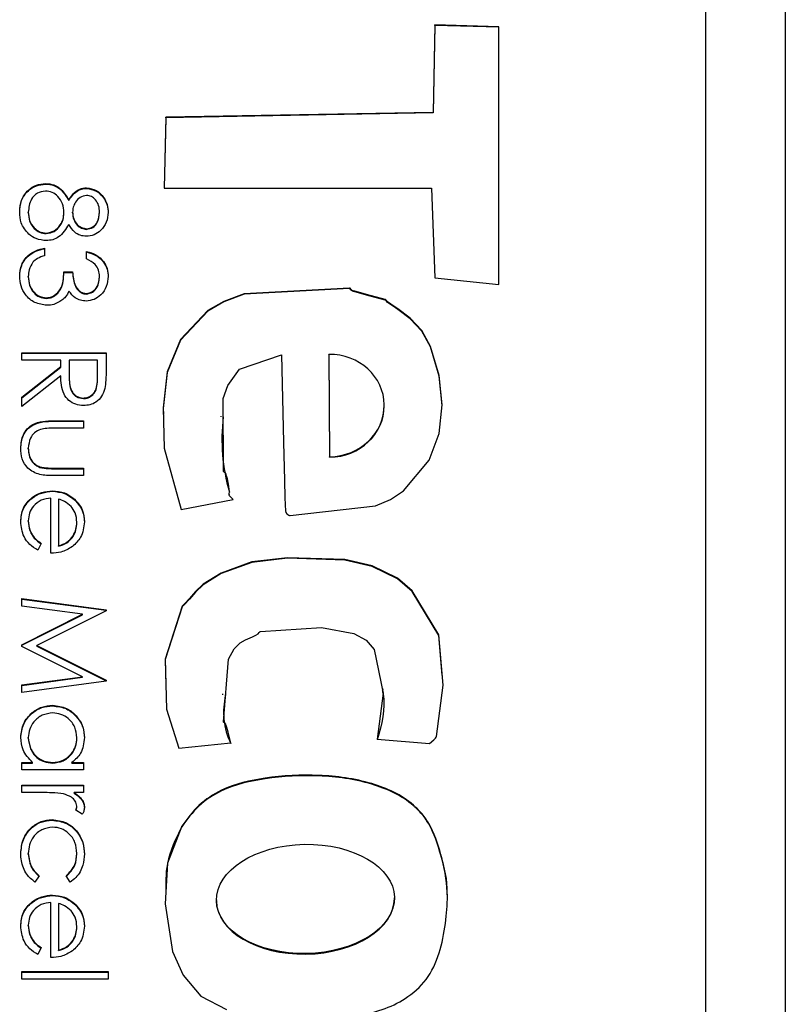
# Model space of a CAD drawing. Header units: millimetres. Extents: x 73 to 1962, y 27 to 1705.
# Tile 20 of 24: x 1837 to 1842, y 851 to 857. Entities that reach past the tile are written whole.
import ezdxf

# ---------------------------------------------------------------- set-up
doc = ezdxf.new("R2010")
doc.units = ezdxf.units.MM

msp = doc.modelspace()

# ---------------------------------------------------------------- linework, layer by layer
at = {"color": 7, "linetype": 'Continuous', "lineweight": 25}
for p, q in [((1841.851, 862.1701), (1841.851, 821.1701)), ((1841.351, 823.6846), (1841.351, 859.6609)), ((1839.6477, 856.9256), (1839.6377, 856.3755)), ((1840.0494, 856.9143), (1839.6477, 856.9256)), ((1839.6477, 856.922), (1839.6477, 856.9256)), ((1839.6477, 856.922), (1839.6377, 856.3719)), ((1840.0494, 856.9106), (1839.6477, 856.922)), ((1840.0489, 855.2941), (1840.0494, 856.9143)), ((1839.6377, 856.3755), (1837.9572, 856.3458)), ((1839.6377, 856.3719), (1837.9572, 856.3422)), ((1839.6377, 856.3719), (1839.6377, 856.3755)), ((1837.9572, 856.3458), (1837.9463, 855.8998)), ((1837.9572, 856.3422), (1837.9464, 855.8998)), ((1837.9572, 856.3422), (1837.9572, 856.3458)), ((1837.2008, 855.9248), (1837.2008, 855.9284)), ((1837.4579, 855.8977), (1837.4579, 855.9013)), ((1837.9463, 855.8998), (1839.627, 855.8998)), ((1839.627, 855.8998), (1839.6469, 855.3351)), ((1837.3458, 855.8204), (1837.3458, 855.8241)), ((1837.0917, 855.7453), (1837.0917, 855.749)), ((1837.5395, 855.7453), (1837.5395, 855.749)), ((1837.3156, 855.7423), (1837.3156, 855.7459)), ((1837.3699, 855.7434), (1837.3699, 855.7471)), ((1837.4583, 855.64), (1837.4583, 855.6437)), ((1837.2042, 855.6129), (1837.2042, 855.6166)), ((1837.1935, 855.5216), (1837.1935, 855.4742)), ((1837.4581, 855.4538), (1837.4581, 855.5013)), ((1837.0917, 855.3408), (1837.0917, 855.3444)), ((1837.3156, 855.3725), (1837.3699, 855.3725)), ((1837.3156, 855.3688), (1837.3156, 855.3725)), ((1837.3156, 855.3688), (1837.3699, 855.3688)), ((1837.3699, 855.3688), (1837.3699, 855.3725)), ((1837.5395, 855.3396), (1837.5395, 855.3432)), ((1839.6469, 855.3351), (1840.0489, 855.2941)), ((1837.2036, 855.2061), (1837.2036, 855.2098)), ((1837.4565, 855.2333), (1837.4565, 855.2369)), ((1837.051, 854.8165), (1837.051, 854.864)), ((1837.051, 854.864), (1837.5802, 854.864)), ((1837.051, 854.8604), (1837.5802, 854.8604)), ((1837.5802, 854.864), (1837.5802, 854.7582)), ((1838.9805, 854.8503), (1838.9805, 854.8539)), ((1838.9805, 854.8539), (1838.9862, 854.2103)), ((1838.9805, 854.8503), (1838.9862, 854.2066)), ((1837.2952, 854.8165), (1837.051, 854.8165)), ((1837.051, 854.5837), (1837.2952, 854.778)), ((1837.051, 854.5801), (1837.2952, 854.7744)), ((1837.2952, 854.778), (1837.2952, 854.8165)), ((1837.2952, 854.7744), (1837.2952, 854.778)), ((1837.3495, 854.8165), (1837.3488, 854.7197)), ((1837.5259, 854.8165), (1837.3495, 854.8165)), ((1837.5259, 854.7174), (1837.5259, 854.8165)), ((1837.2952, 854.7193), (1837.051, 854.525)), ((1837.3488, 854.7179), (1837.3488, 854.7143)), ((1837.5259, 854.7138), (1837.5259, 854.7174)), ((1837.051, 854.525), (1837.051, 854.5837)), ((1837.4388, 854.5756), (1837.4388, 854.5793)), ((1839.3292, 854.5294), (1839.3292, 854.5339)), ((1838.3011, 854.4647), (1838.3011, 854.4602)), ((1837.2529, 854.4369), (1837.4377, 854.4369)), ((1837.2529, 854.4332), (1837.2529, 854.4369)), ((1837.2529, 854.4332), (1837.4377, 854.4332)), ((1837.4377, 854.3894), (1837.2583, 854.3894)), ((1837.4377, 854.4369), (1837.4377, 854.3894)), ((1837.0917, 854.2596), (1837.0917, 854.2633)), ((1838.9862, 854.2066), (1838.9862, 854.2103)), ((1837.1641, 854.1428), (1837.1641, 854.1464)), ((1837.2583, 854.1386), (1837.4377, 854.1386)), ((1837.2583, 854.1349), (1837.2583, 854.1386)), ((1837.4377, 854.1386), (1837.4377, 854.0911)), ((1837.4377, 854.0911), (1837.2494, 854.0911)), ((1837.2583, 854.1349), (1837.4377, 854.1349)), ((1837.2433, 853.9926), (1837.2433, 853.9962)), ((1837.3724, 853.9481), (1837.3724, 853.9517)), ((1838.3548, 853.9732), (1838.3548, 853.9687)), ((1837.2342, 853.603), (1837.2342, 853.9487)), ((1837.2817, 853.9438), (1837.2817, 853.6504)), ((1838.0534, 853.8792), (1838.3801, 853.9416)), ((1837.0917, 853.8041), (1837.0917, 853.8077)), ((1837.397, 853.7946), (1837.397, 853.7982)), ((1837.1731, 853.6655), (1837.151, 853.6233)), ((1837.2817, 853.6468), (1837.2817, 853.6504)), ((1837.051, 853.3182), (1837.5802, 853.2484)), ((1837.051, 853.2705), (1837.051, 853.3182)), ((1837.051, 853.3146), (1837.5802, 853.2448)), ((1837.4326, 853.2199), (1837.051, 853.2705)), ((1837.051, 853.0283), (1837.4326, 853.2199)), ((1837.051, 853.0247), (1837.4326, 853.2163)), ((1837.5802, 853.2416), (1837.146, 853.0233)), ((1837.4326, 853.2163), (1837.4326, 853.2199)), ((1837.5802, 853.2484), (1837.5802, 853.2416)), ((1837.051, 853.0176), (1837.051, 853.0283)), ((1837.146, 853.0233), (1837.5802, 852.8055)), ((1837.146, 853.0197), (1837.146, 853.0233)), ((1837.4318, 852.8267), (1837.051, 853.0176)), ((1837.146, 853.0197), (1837.5802, 852.8019)), ((1837.051, 852.7761), (1837.4318, 852.8267)), ((1837.051, 852.7724), (1837.4318, 852.8231)), ((1837.5802, 852.7986), (1837.051, 852.7284)), ((1837.051, 852.7284), (1837.051, 852.7761)), ((1837.4318, 852.8231), (1837.4318, 852.8267)), ((1837.5802, 852.8055), (1837.5802, 852.7986)), ((1838.312, 852.7184), (1838.312, 852.7139)), ((1839.3225, 852.7463), (1839.3225, 852.7508)), ((1837.2454, 852.6434), (1837.2454, 852.647)), ((1837.0917, 852.4402), (1837.0917, 852.4439)), ((1837.397, 852.4398), (1837.397, 852.4434)), ((1838.037, 852.3778), (1838.3639, 852.4104)), ((1839.2859, 852.4335), (1839.6133, 852.4066)), ((1837.051, 852.2877), (1837.1179, 852.2877)), ((1837.051, 852.2403), (1837.051, 852.2877)), ((1837.051, 852.2841), (1837.1179, 852.2841)), ((1837.1179, 852.2841), (1837.1179, 852.2877)), ((1837.2435, 852.2841), (1837.2435, 852.2877)), ((1837.3662, 852.2877), (1837.4377, 852.2877)), ((1837.3662, 852.2841), (1837.3662, 852.2877)), ((1837.3662, 852.2841), (1837.4377, 852.2841)), ((1837.4377, 852.2877), (1837.4377, 852.2403)), ((1837.4377, 852.2403), (1837.051, 852.2403)), ((1837.051, 852.0979), (1837.051, 852.1453)), ((1837.051, 852.1453), (1837.4377, 852.1453)), ((1837.051, 852.1417), (1837.4377, 852.1417)), ((1837.181, 852.0979), (1837.051, 852.0979)), ((1837.4377, 852.0979), (1837.3808, 852.0979)), ((1837.3808, 852.0942), (1837.3808, 852.0979)), ((1837.4377, 852.1453), (1837.4377, 852.0979)), ((1837.4312, 851.9623), (1837.3901, 851.9883)), ((1837.397, 852.009), (1837.397, 852.0126)), ((1837.2412, 851.9248), (1837.2412, 851.9284)), ((1838.0562, 851.8838), (1838.0562, 851.8875)), ((1837.0917, 851.7116), (1837.0917, 851.7152)), ((1837.397, 851.7119), (1837.397, 851.7156)), ((1837.1596, 851.5749), (1837.1335, 851.5352)), ((1837.3539, 851.5352), (1837.3292, 851.5749)), ((1837.2433, 851.4502), (1837.2433, 851.4538)), ((1838.2742, 851.4231), (1838.2742, 851.4186)), ((1839.3932, 851.4321), (1839.3932, 851.4366)), ((1837.2342, 851.0606), (1837.2342, 851.4063)), ((1837.2817, 851.4014), (1837.2817, 851.108)), ((1837.3724, 851.4057), (1837.3724, 851.4093)), ((1837.0917, 851.2617), (1837.0917, 851.2654)), ((1837.397, 851.2522), (1837.397, 851.2558)), ((1837.1731, 851.1231), (1837.151, 851.0809)), ((1837.2817, 851.1044), (1837.2817, 851.108)), ((1837.051, 850.925), (1837.051, 850.9724)), ((1837.051, 850.9724), (1837.5937, 850.9724)), ((1837.051, 850.9688), (1837.5937, 850.9688)), ((1837.5937, 850.925), (1837.051, 850.925)), ((1837.5937, 850.9724), (1837.5937, 850.925))]:
    msp.add_line(p, q, dxfattribs=at)
at = {"color": 7, "linetype": 'Continuous', "lineweight": 25, "flags": 128}
for points in [[(1838.6844, 854.851), (1838.6956, 854.3017), (1838.7016, 854.06), (1838.7049, 853.9537), (1838.7066, 853.9069), (1838.708, 853.8702), (1838.7109, 853.8596), (1838.7179, 853.8501), (1838.7287, 853.8427), (1838.7339, 853.8411), (1838.7362, 853.8408), (1838.7372, 853.8407), (1838.7376, 853.8407), (1838.7378, 853.8407), (1838.7379, 853.8407), (1838.7379, 853.8407), (1838.738, 853.8407), (1838.738, 853.8407), (1838.738, 853.8407), (1839.2753, 853.9007), (1839.3687, 853.9418), (1839.4505, 853.9956), (1839.6113, 854.188), (1839.6746, 854.356), (1839.694, 854.5362), (1839.6745, 854.7213), (1839.621, 854.9038), (1839.5656, 855.0038), (1839.4915, 855.0812), (1839.4154, 855.1394), (1839.3796, 855.1642), (1839.3635, 855.1752), (1839.3508, 855.1839), (1839.3428, 855.193), (1839.3392, 855.1967), (1839.3374, 855.1979), (1839.3365, 855.1983), (1839.3361, 855.1985), (1839.3359, 855.1986), (1839.3358, 855.1986), (1839.3358, 855.1986), (1839.3358, 855.1986), (1839.3358, 855.1986), (1839.3358, 855.1986), (1839.2188, 855.2306), (1839.1672, 855.2442), (1839.1446, 855.2507), (1839.1348, 855.2538), (1839.127, 855.2562), (1839.1229, 855.2594), (1839.1196, 855.2642), (1839.1159, 855.2692), (1839.1139, 855.2705), (1839.1129, 855.2708), (1839.1124, 855.2709), (1839.1122, 855.2709), (1839.1121, 855.2709), (1839.1121, 855.2709), (1839.112, 855.2709), (1839.112, 855.2709), (1839.112, 855.2709), (1838.4482, 855.2353), (1838.3208, 855.1868), (1838.2208, 855.1293), (1838.0476, 854.9463), (1837.964, 854.7435), (1837.9402, 854.5174), (1837.9459, 854.2647), (1838.0534, 853.8792)], [(1839.6936, 854.5287), (1839.694, 854.5326), (1839.6745, 854.7176), (1839.621, 854.9002), (1839.5656, 855.0002), (1839.4915, 855.0776), (1839.4154, 855.1358), (1839.3796, 855.1605), (1839.3635, 855.1715), (1839.3508, 855.1802), (1839.3428, 855.1893), (1839.3392, 855.1931), (1839.3374, 855.1943), (1839.3365, 855.1947), (1839.3361, 855.1949), (1839.3359, 855.1949), (1839.3358, 855.195), (1839.3358, 855.195), (1839.3358, 855.195), (1839.3358, 855.195), (1839.3358, 855.195), (1839.2188, 855.227), (1839.1672, 855.2406), (1839.1446, 855.2471), (1839.1348, 855.2501), (1839.127, 855.2526), (1839.1229, 855.2557), (1839.1196, 855.2606), (1839.1159, 855.2656), (1839.1139, 855.2669), (1839.1129, 855.2672), (1839.1124, 855.2673), (1839.1122, 855.2673), (1839.1121, 855.2673), (1839.1121, 855.2673), (1839.112, 855.2673), (1839.112, 855.2673), (1839.112, 855.2673), (1838.4482, 855.2317), (1838.3208, 855.1832), (1838.2208, 855.1257), (1838.0476, 854.9427), (1837.964, 854.7398), (1837.9402, 854.5138), (1837.941, 854.4781)], [(1838.3801, 853.9416), (1838.3572, 853.9651), (1838.3551, 853.9697), (1838.3548, 853.9745), (1838.3558, 853.9919), (1838.3504, 854.0375), (1838.343, 854.071), (1838.3383, 854.089), (1838.336, 854.0976), (1838.334, 854.1047), (1838.331, 854.1088), (1838.3261, 854.1119), (1838.3209, 854.1155), (1838.3195, 854.1175), (1838.3192, 854.1185), (1838.3191, 854.119), (1838.319, 854.1192), (1838.319, 854.1193), (1838.319, 854.1194), (1838.319, 854.1194), (1838.319, 854.1194), (1838.319, 854.1194), (1838.317, 854.5758), (1838.3464, 854.6583), (1838.4188, 854.7605), (1838.6844, 854.851)], [(1839.6133, 852.4066), (1839.6422, 852.4296), (1839.6527, 852.4408), (1839.6559, 852.4466), (1839.6569, 852.4494), (1839.6573, 852.4506), (1839.6575, 852.4512), (1839.6575, 852.4514), (1839.6575, 852.4515), (1839.6576, 852.4516), (1839.6576, 852.4516), (1839.6576, 852.4516), (1839.6998, 852.773), (1839.6727, 853.0897), (1839.506, 853.3661), (1839.4124, 853.4456), (1839.2534, 853.5236), (1839.0807, 853.5637), (1838.7215, 853.575), (1838.4967, 853.5493), (1838.3047, 853.4789), (1838.1913, 853.4082), (1838.1438, 853.3623), (1838.1048, 853.3186), (1838.0736, 853.2848), (1838.0647, 853.2769), (1838.0611, 853.2732), (1838.0598, 853.2714), (1838.0592, 853.2705), (1838.059, 853.2702), (1838.0589, 853.27), (1838.0589, 853.2699), (1838.0588, 853.2699), (1838.0588, 853.2699), (1838.0588, 853.2699), (1838.0588, 853.2699), (1837.9516, 852.9381), (1837.9614, 852.6232), (1838.037, 852.3778)], [(1839.6942, 852.8349), (1839.6727, 853.0861), (1839.506, 853.3625), (1839.4124, 853.442), (1839.2534, 853.52), (1839.0807, 853.5601), (1838.7215, 853.5714), (1838.4967, 853.5456), (1838.3047, 853.4753), (1838.1913, 853.4046), (1838.1438, 853.3587), (1838.1048, 853.3149), (1838.0736, 853.2812), (1838.0647, 853.2733), (1838.0611, 853.2695), (1838.0598, 853.2677), (1838.0592, 853.2669), (1838.059, 853.2665), (1838.0589, 853.2664), (1838.0589, 853.2663), (1838.0588, 853.2662), (1838.0588, 853.2662), (1838.0588, 853.2662), (1838.0588, 853.2662), (1837.9516, 852.9345), (1837.9567, 852.7719)], [(1838.3639, 852.4104), (1838.3479, 852.4773), (1838.3402, 852.5065), (1838.3364, 852.5192), (1838.3331, 852.5291), (1838.3299, 852.5332), (1838.3249, 852.5363), (1838.3199, 852.5399), (1838.3185, 852.5419), (1838.3182, 852.5429), (1838.3181, 852.5434), (1838.3181, 852.5436), (1838.3181, 852.5437), (1838.3181, 852.5438), (1838.3181, 852.5438), (1838.3181, 852.5438), (1838.3181, 852.5438), (1838.3506, 852.9379), (1838.3868, 853.0015), (1838.4244, 853.0398), (1838.4566, 853.0581), (1838.5016, 853.0785), (1838.5213, 853.0877), (1838.5363, 853.0957), (1838.5434, 853.104), (1838.5472, 853.1087), (1838.5492, 853.1101), (1838.5502, 853.1105), (1838.5507, 853.1106), (1838.5509, 853.1107), (1838.551, 853.1107), (1838.551, 853.1107), (1838.5511, 853.1107), (1838.5511, 853.1107), (1838.5511, 853.1107), (1838.9358, 853.136), (1839.1382, 853.0978), (1839.2152, 853.0569), (1839.266, 852.9981), (1839.322, 852.7231), (1839.2859, 852.4335)], [(1838.0562, 851.8875), (1837.9661, 851.6552), (1837.953, 851.398), (1837.9991, 851.0978), (1838.0662, 850.951), (1838.176, 850.8189), (1838.3379, 850.7339)]]:
    msp.add_lwpolyline(points, dxfattribs=at)
at = {"color": 7, "linetype": 'Continuous', "lineweight": 25}
for centre, radius, start, end in [((1839.4964, 854.3176), 1.1875, 173.07831, 196.15402), ((1838.7804, 852.6043), 0.4609, 166.41282, 205.37621)]:
    msp.add_arc(centre, radius, start, end, dxfattribs=at)
for centre, major_axis, ratio, start_param, end_param in [((1838.9834, 854.5321), (0.3457, 0.0106), 0.930522, 4.69216, 7.833752), ((1838.9834, 854.5284), (0.3457, 0.0106), 0.930522, 4.69216, 6.255026), ((1838.8337, 851.4258), (0.5594, 0.0108), 0.613973, 3.141618, 6.271905)]:
    msp.add_ellipse(centre, major_axis=major_axis, ratio=ratio, start_param=start_param, end_param=end_param, dxfattribs=at)
msp.add_ellipse((1838.8337, 851.4294), major_axis=(0.5594, 0.0108), ratio=0.613973, dxfattribs=at)
for points, knots in [([(1837.0374, 855.7495), (1837.039, 855.7751), (1837.0422, 855.8261), (1837.0851, 855.8857), (1837.141, 855.9216), (1837.1809, 855.9261), (1837.2008, 855.9284)], [0, 0, 0, 0, 0.280545, 0.559269, 0.779816, 1, 1, 1, 1]), ([(1837.0374, 855.7459), (1837.039, 855.7715), (1837.0422, 855.8225), (1837.0851, 855.8821), (1837.141, 855.918), (1837.1809, 855.9225), (1837.2008, 855.9248)], [0, 0, 0, 0, 0.280545, 0.559269, 0.779816, 1, 1, 1, 1]), ([(1837.1992, 855.881), (1837.1815, 855.878), (1837.1462, 855.872), (1837.0996, 855.8231), (1837.0947, 855.7771), (1837.0917, 855.749)], [0, 0, 0, 0, 0.279833, 0.560198, 1, 1, 1, 1]), ([(1837.3156, 855.7459), (1837.314, 855.7645), (1837.3108, 855.8016), (1837.2812, 855.8454), (1837.2429, 855.8756), (1837.2138, 855.8792), (1837.1992, 855.881)], [0, 0, 0, 0, 0.280283, 0.560138, 0.780298, 1, 1, 1, 1]), ([(1837.2008, 855.9284), (1837.2185, 855.9267), (1837.2538, 855.9232), (1837.3087, 855.8877), (1837.3317, 855.8482), (1837.3458, 855.8241)], [0, 0, 0, 0, 0.279987, 0.559901, 1, 1, 1, 1]), ([(1837.2008, 855.9248), (1837.2185, 855.923), (1837.2538, 855.9196), (1837.3087, 855.8841), (1837.3317, 855.8446), (1837.3458, 855.8204)], [0, 0, 0, 0, 0.279987, 0.559901, 1, 1, 1, 1]), ([(1837.3458, 855.8241), (1837.3609, 855.8468), (1837.3819, 855.8785), (1837.4264, 855.8986), (1837.4474, 855.9004), (1837.4579, 855.9013)], [0, 0, 0, 0, 0.557752, 0.778932, 1, 1, 1, 1]), ([(1837.3458, 855.8204), (1837.3609, 855.8431), (1837.3819, 855.8748), (1837.4264, 855.895), (1837.4474, 855.8968), (1837.4579, 855.8977)], [0, 0, 0, 0, 0.557752, 0.778932, 1, 1, 1, 1]), ([(1837.4579, 855.9013), (1837.4791, 855.8976), (1837.5216, 855.89), (1837.5655, 855.8464), (1837.5897, 855.7966), (1837.5924, 855.7631), (1837.5937, 855.7463)], [0, 0, 0, 0, 0.2788058, 0.5584573, 0.7791595, 1, 1, 1, 1]), ([(1837.4579, 855.8977), (1837.4791, 855.8939), (1837.5216, 855.8864), (1837.5655, 855.8428), (1837.5897, 855.793), (1837.5924, 855.7595), (1837.5937, 855.7427)], [0, 0, 0, 0, 0.278806, 0.558457, 0.77916, 1, 1, 1, 1]), ([(1837.4572, 855.8538), (1837.4432, 855.8509), (1837.415, 855.8449), (1837.3884, 855.8135), (1837.3723, 855.7806), (1837.3707, 855.7582), (1837.3699, 855.7471)], [0, 0, 0, 0, 0.277721, 0.558224, 0.779072, 1, 1, 1, 1]), ([(1837.5395, 855.749), (1837.5385, 855.7629), (1837.5367, 855.7906), (1837.5171, 855.8247), (1837.4899, 855.8494), (1837.4681, 855.8524), (1837.4572, 855.8538)], [0, 0, 0, 0, 0.280651, 0.560566, 0.78062, 1, 1, 1, 1]), ([(1837.0955, 855.6091), (1837.0761, 855.6319), (1837.0414, 855.6728), (1837.0386, 855.726), (1837.0374, 855.7495)], [0, 0, 0, 0, 0.557758, 1, 1, 1, 1]), ([(1837.0917, 855.749), (1837.093, 855.7307), (1837.0955, 855.6944), (1837.1232, 855.6505), (1837.1614, 855.6217), (1837.1899, 855.6183), (1837.2042, 855.6166)], [0, 0, 0, 0, 0.280602, 0.559962, 0.78018, 1, 1, 1, 1]), ([(1837.4583, 855.6437), (1837.4719, 855.6465), (1837.4991, 855.6522), (1837.5343, 855.6911), (1837.5375, 855.727), (1837.5395, 855.749)], [0, 0, 0, 0, 0.278971, 0.559919, 1, 1, 1, 1]), ([(1837.0917, 855.7453), (1837.093, 855.7271), (1837.0955, 855.6908), (1837.1232, 855.6469), (1837.1614, 855.6181), (1837.1899, 855.6146), (1837.2042, 855.6129)], [0, 0, 0, 0, 0.2806017, 0.5599618, 0.7801797, 1, 1, 1, 1]), ([(1837.2042, 855.6166), (1837.2217, 855.6197), (1837.257, 855.6259), (1837.2919, 855.6634), (1837.3126, 855.7042), (1837.3146, 855.732), (1837.3156, 855.7459)], [0, 0, 0, 0, 0.278303, 0.558509, 0.779146, 1, 1, 1, 1]), ([(1837.2042, 855.6129), (1837.2217, 855.616), (1837.257, 855.6223), (1837.2919, 855.6598), (1837.3126, 855.7005), (1837.3146, 855.7284), (1837.3156, 855.7423)], [0, 0, 0, 0, 0.278303, 0.558509, 0.779146, 1, 1, 1, 1]), ([(1837.3699, 855.7471), (1837.3714, 855.733), (1837.3743, 855.705), (1837.3958, 855.671), (1837.4254, 855.6488), (1837.4473, 855.6454), (1837.4583, 855.6437)], [0, 0, 0, 0, 0.280237, 0.560145, 0.780435, 1, 1, 1, 1]), ([(1837.3699, 855.7434), (1837.3714, 855.7294), (1837.3743, 855.7014), (1837.3958, 855.6674), (1837.4254, 855.6452), (1837.4473, 855.6418), (1837.4583, 855.64)], [0, 0, 0, 0, 0.280237, 0.5601454, 0.7804348, 1, 1, 1, 1]), ([(1837.5937, 855.7463), (1837.5914, 855.7252), (1837.5868, 855.6831), (1837.5519, 855.6336), (1837.5061, 855.6023), (1837.473, 855.5982), (1837.4565, 855.5962)], [0, 0, 0, 0, 0.279929, 0.559623, 0.779946, 1, 1, 1, 1]), ([(1837.4583, 855.64), (1837.4719, 855.6429), (1837.4991, 855.6486), (1837.5343, 855.6875), (1837.5375, 855.7234), (1837.5395, 855.7453)], [0, 0, 0, 0, 0.278971, 0.559919, 1, 1, 1, 1]), ([(1837.3458, 855.6713), (1837.3276, 855.6414), (1837.3023, 855.5995), (1837.2456, 855.5722), (1837.2186, 855.5701), (1837.2051, 855.5691)], [0, 0, 0, 0, 0.558271, 0.779089, 1, 1, 1, 1]), ([(1837.4565, 855.5962), (1837.4433, 855.5974), (1837.4169, 855.5998), (1837.3752, 855.6249), (1837.3569, 855.6537), (1837.3458, 855.6713)], [0, 0, 0, 0, 0.280159, 0.560243, 1, 1, 1, 1]), ([(1837.2051, 855.5691), (1837.1826, 855.5712), (1837.1423, 855.575), (1837.1098, 855.5987), (1837.0955, 855.6091)], [0, 0, 0, 0, 0.559346, 1, 1, 1, 1]), ([(1837.0374, 855.3453), (1837.0396, 855.3695), (1837.0438, 855.418), (1837.0844, 855.4752), (1837.1379, 855.5085), (1837.1749, 855.5172), (1837.1935, 855.5216)], [0, 0, 0, 0, 0.279886, 0.558979, 0.779263, 1, 1, 1, 1]), ([(1837.0374, 855.3416), (1837.0396, 855.3659), (1837.0438, 855.4143), (1837.0844, 855.4716), (1837.1379, 855.5048), (1837.1749, 855.5136), (1837.1935, 855.518)], [0, 0, 0, 0, 0.279886, 0.558979, 0.779263, 1, 1, 1, 1]), ([(1837.4581, 855.5013), (1837.4784, 855.4952), (1837.519, 855.483), (1837.564, 855.4426), (1837.5899, 855.3937), (1837.5924, 855.3605), (1837.5937, 855.3439)], [0, 0, 0, 0, 0.280288, 0.55968, 0.779747, 1, 1, 1, 1]), ([(1837.1935, 855.4742), (1837.1781, 855.4693), (1837.1506, 855.4607), (1837.1296, 855.4413), (1837.1203, 855.4328)], [0, 0, 0, 0, 0.560694, 1, 1, 1, 1]), ([(1837.4581, 855.4977), (1837.4784, 855.4916), (1837.519, 855.4794), (1837.564, 855.439), (1837.5899, 855.3901), (1837.5924, 855.3569), (1837.5937, 855.3402)], [0, 0, 0, 0, 0.2802877, 0.5596797, 0.7797465, 1, 1, 1, 1]), ([(1837.5395, 855.3432), (1837.5384, 855.357), (1837.5362, 855.3845), (1837.5097, 855.4282), (1837.4777, 855.4441), (1837.4581, 855.4538)], [0, 0, 0, 0, 0.280636, 0.560364, 1, 1, 1, 1]), ([(1837.1203, 855.4328), (1837.1108, 855.4176), (1837.0938, 855.3904), (1837.0923, 855.3585), (1837.0917, 855.3444)], [0, 0, 0, 0, 0.558748, 1, 1, 1, 1]), ([(1837.2082, 855.1623), (1837.1822, 855.1661), (1837.1303, 855.1737), (1837.0732, 855.2233), (1837.0422, 855.2838), (1837.039, 855.3248), (1837.0374, 855.3453)], [0, 0, 0, 0, 0.279304, 0.558838, 0.779277, 1, 1, 1, 1]), ([(1837.0917, 855.3444), (1837.0929, 855.3261), (1837.0954, 855.2895), (1837.1228, 855.2452), (1837.1605, 855.2151), (1837.1893, 855.2115), (1837.2036, 855.2098)], [0, 0, 0, 0, 0.280599, 0.560151, 0.780303, 1, 1, 1, 1]), ([(1837.0917, 855.3408), (1837.0929, 855.3224), (1837.0954, 855.2858), (1837.1228, 855.2415), (1837.1605, 855.2115), (1837.1893, 855.2079), (1837.2036, 855.2061)], [0, 0, 0, 0, 0.280599, 0.560151, 0.780303, 1, 1, 1, 1]), ([(1837.2036, 855.2098), (1837.2129, 855.2105), (1837.2313, 855.2121), (1837.2647, 855.2286), (1837.3103, 855.2777), (1837.3135, 855.3346), (1837.3156, 855.3725)], [0, 0, 0, 0, 0.125587, 0.2511907, 0.500605, 1, 1, 1, 1]), ([(1837.2036, 855.2061), (1837.2129, 855.2069), (1837.2313, 855.2084), (1837.2647, 855.2249), (1837.3103, 855.2741), (1837.3135, 855.3309), (1837.3156, 855.3688)], [0, 0, 0, 0, 0.125587, 0.251191, 0.500605, 1, 1, 1, 1]), ([(1837.3699, 855.3725), (1837.3726, 855.3426), (1837.3768, 855.2978), (1837.4078, 855.254), (1837.4342, 855.239), (1837.449, 855.2376), (1837.4565, 855.2369)], [0, 0, 0, 0, 0.499418, 0.749016, 0.874544, 1, 1, 1, 1]), ([(1837.3699, 855.3688), (1837.3726, 855.339), (1837.3768, 855.2942), (1837.4078, 855.2504), (1837.4342, 855.2354), (1837.449, 855.234), (1837.4565, 855.2333)], [0, 0, 0, 0, 0.499418, 0.749016, 0.874544, 1, 1, 1, 1]), ([(1837.5937, 855.3439), (1837.5914, 855.3225), (1837.5868, 855.2797), (1837.5528, 855.2285), (1837.5067, 855.1959), (1837.4731, 855.1916), (1837.4563, 855.1894)], [0, 0, 0, 0, 0.280085, 0.559868, 0.780099, 1, 1, 1, 1]), ([(1837.4565, 855.2369), (1837.4703, 855.2396), (1837.4981, 855.2449), (1837.5324, 855.2854), (1837.5368, 855.3213), (1837.5395, 855.3432)], [0, 0, 0, 0, 0.278859, 0.560074, 1, 1, 1, 1]), ([(1837.4565, 855.2333), (1837.4703, 855.2359), (1837.4981, 855.2413), (1837.5324, 855.2818), (1837.5368, 855.3177), (1837.5395, 855.3396)], [0, 0, 0, 0, 0.278859, 0.5600742, 1, 1, 1, 1]), ([(1837.3022, 855.1939), (1837.286, 855.1837), (1837.2571, 855.1656), (1837.2232, 855.1633), (1837.2082, 855.1623)], [0, 0, 0, 0, 0.559419, 1, 1, 1, 1]), ([(1837.3474, 855.2512), (1837.341, 855.2389), (1837.3295, 855.2169), (1837.3106, 855.2009), (1837.3022, 855.1939)], [0, 0, 0, 0, 0.559795, 1, 1, 1, 1]), ([(1837.4563, 855.1894), (1837.444, 855.1903), (1837.4196, 855.192), (1837.379, 855.2111), (1837.3594, 855.236), (1837.3474, 855.2512)], [0, 0, 0, 0, 0.2805082, 0.5607923, 1, 1, 1, 1]), ([(1837.5802, 854.7582), (1837.5802, 854.7357), (1837.5804, 854.6956), (1837.5752, 854.6558), (1837.573, 854.6384)], [0, 0, 0, 0, 0.56024, 1, 1, 1, 1]), ([(1837.4387, 854.5318), (1837.4219, 854.5332), (1837.3885, 854.536), (1837.344, 854.5621), (1837.2996, 854.6217), (1837.297, 854.6791), (1837.2952, 854.7193)], [0, 0, 0, 0, 0.18712, 0.373979, 0.560911, 1, 1, 1, 1]), ([(1837.3488, 854.7197), (1837.3489, 854.6872), (1837.349, 854.6466), (1837.3748, 854.6065), (1837.3991, 854.5855), (1837.423, 854.5817), (1837.4388, 854.5793)], [0, 0, 0, 0, 0.4998271, 0.6254978, 0.7512079, 1, 1, 1, 1]), ([(1837.3488, 854.7161), (1837.3489, 854.6836), (1837.349, 854.643), (1837.3748, 854.6029), (1837.3991, 854.5819), (1837.423, 854.5781), (1837.4388, 854.5756)], [0, 0, 0, 0, 0.499827, 0.625498, 0.751208, 1, 1, 1, 1]), ([(1837.4388, 854.5793), (1837.4465, 854.5798), (1837.462, 854.581), (1837.4831, 854.5915), (1837.5011, 854.6064), (1837.5269, 854.6456), (1837.5264, 854.6855), (1837.5259, 854.7174)], [0, 0, 0, 0, 0.125307, 0.250617, 0.375954, 0.501281, 1, 1, 1, 1]), ([(1837.4388, 854.5756), (1837.4465, 854.5762), (1837.462, 854.5773), (1837.4831, 854.5879), (1837.5011, 854.6027), (1837.5269, 854.6419), (1837.5264, 854.6819), (1837.5259, 854.7138)], [0, 0, 0, 0, 0.125307, 0.250617, 0.375954, 0.501281, 1, 1, 1, 1]), ([(1837.573, 854.6384), (1837.5675, 854.6218), (1837.5564, 854.5886), (1837.5208, 854.5537), (1837.4797, 854.5344), (1837.4524, 854.5327), (1837.4387, 854.5318)], [0, 0, 0, 0, 0.2797971, 0.5594998, 0.7796265, 1, 1, 1, 1]), ([(1837.0442, 854.2637), (1837.0465, 854.2931), (1837.0512, 854.3517), (1837.1286, 854.4339), (1837.2057, 854.4357), (1837.2529, 854.4369)], [0, 0, 0, 0, 0.2809699, 0.5597849, 1, 1, 1, 1]), ([(1837.0442, 854.26), (1837.0465, 854.2895), (1837.0512, 854.3481), (1837.1286, 854.4303), (1837.2057, 854.4321), (1837.2529, 854.4332)], [0, 0, 0, 0, 0.28097, 0.559785, 1, 1, 1, 1]), ([(1837.2583, 854.3894), (1837.2413, 854.3895), (1837.2109, 854.3896), (1837.1811, 854.3842), (1837.1679, 854.3819)], [0, 0, 0, 0, 0.560377, 1, 1, 1, 1]), ([(1837.1679, 854.3819), (1837.155, 854.3761), (1837.129, 854.3644), (1837.0981, 854.3218), (1837.0941, 854.2855), (1837.0917, 854.2633)], [0, 0, 0, 0, 0.280117, 0.560544, 1, 1, 1, 1]), ([(1837.2494, 854.0911), (1837.2206, 854.0915), (1837.1631, 854.0924), (1837.0877, 854.1296), (1837.0485, 854.1957), (1837.0456, 854.241), (1837.0442, 854.2637)], [0, 0, 0, 0, 0.281501, 0.559646, 0.779298, 1, 1, 1, 1]), ([(1837.0917, 854.2633), (1837.0925, 854.2495), (1837.0941, 854.222), (1837.1107, 854.1868), (1837.1346, 854.1601), (1837.1543, 854.151), (1837.1641, 854.1464)], [0, 0, 0, 0, 0.28027, 0.560007, 0.780074, 1, 1, 1, 1]), ([(1837.0917, 854.2596), (1837.0925, 854.2459), (1837.0941, 854.2184), (1837.1107, 854.1832), (1837.1346, 854.1565), (1837.1543, 854.1473), (1837.1641, 854.1428)], [0, 0, 0, 0, 0.28027, 0.560007, 0.780074, 1, 1, 1, 1]), ([(1837.1641, 854.1464), (1837.1816, 854.1435), (1837.2128, 854.1384), (1837.2444, 854.1385), (1837.2583, 854.1386)], [0, 0, 0, 0, 0.559371, 1, 1, 1, 1]), ([(1837.1641, 854.1428), (1837.1816, 854.1399), (1837.2128, 854.1347), (1837.2444, 854.1349), (1837.2583, 854.1349)], [0, 0, 0, 0, 0.559371, 1, 1, 1, 1]), ([(1837.0442, 853.8018), (1837.0469, 853.8312), (1837.0521, 853.8899), (1837.1086, 853.9531), (1837.1747, 853.9899), (1837.2204, 853.9941), (1837.2433, 853.9962)], [0, 0, 0, 0, 0.279885, 0.558859, 0.779462, 1, 1, 1, 1]), ([(1837.0442, 853.7982), (1837.0469, 853.8276), (1837.0521, 853.8863), (1837.1086, 853.9495), (1837.1747, 853.9862), (1837.2204, 853.9905), (1837.2433, 853.9926)], [0, 0, 0, 0, 0.279885, 0.558859, 0.779462, 1, 1, 1, 1]), ([(1837.2433, 853.9962), (1837.2696, 853.9938), (1837.3165, 853.9896), (1837.3553, 853.9633), (1837.3724, 853.9517)], [0, 0, 0, 0, 0.559427, 1, 1, 1, 1]), ([(1837.2433, 853.9926), (1837.2696, 853.9902), (1837.3165, 853.986), (1837.3553, 853.9597), (1837.3724, 853.9481)], [0, 0, 0, 0, 0.559427, 1, 1, 1, 1]), ([(1837.3724, 853.9517), (1837.3958, 853.928), (1837.4376, 853.8855), (1837.4424, 853.8266), (1837.4445, 853.8006)], [0, 0, 0, 0, 0.558577, 1, 1, 1, 1]), ([(1837.2342, 853.9487), (1837.2132, 853.9463), (1837.1714, 853.9415), (1837.124, 853.904), (1837.0958, 853.8571), (1837.0931, 853.8242), (1837.0917, 853.8077)], [0, 0, 0, 0, 0.279963, 0.559359, 0.779526, 1, 1, 1, 1]), ([(1837.3607, 853.8978), (1837.3477, 853.9093), (1837.3243, 853.93), (1837.2947, 853.9395), (1837.2817, 853.9438)], [0, 0, 0, 0, 0.558795, 1, 1, 1, 1]), ([(1837.397, 853.7982), (1837.3952, 853.8187), (1837.392, 853.8554), (1837.3703, 853.8848), (1837.3607, 853.8978)], [0, 0, 0, 0, 0.559458, 1, 1, 1, 1]), ([(1837.3724, 853.9481), (1837.3958, 853.9243), (1837.4376, 853.8819), (1837.4424, 853.823), (1837.4445, 853.797)], [0, 0, 0, 0, 0.558577, 1, 1, 1, 1]), ([(1837.151, 853.6233), (1837.1335, 853.6341), (1837.0985, 853.6557), (1837.0536, 853.7164), (1837.0478, 853.7695), (1837.0442, 853.8018)], [0, 0, 0, 0, 0.280919, 0.561407, 1, 1, 1, 1]), ([(1837.0917, 853.8077), (1837.0936, 853.7883), (1837.0967, 853.7562), (1837.1162, 853.7153), (1837.1419, 853.687), (1837.1627, 853.6726), (1837.1731, 853.6655)], [0, 0, 0, 0, 0.3394652, 0.5596261, 0.7794983, 1, 1, 1, 1]), ([(1837.0917, 853.8041), (1837.0936, 853.7846), (1837.0967, 853.7525), (1837.1162, 853.7116), (1837.1419, 853.6833), (1837.1627, 853.669), (1837.1731, 853.6618)], [0, 0, 0, 0, 0.339465, 0.559626, 0.779498, 1, 1, 1, 1]), ([(1837.2817, 853.6504), (1837.3, 853.6562), (1837.3365, 853.6678), (1837.3733, 853.7084), (1837.3935, 853.7534), (1837.3958, 853.7833), (1837.397, 853.7982)], [0, 0, 0, 0, 0.280138, 0.559194, 0.779598, 1, 1, 1, 1]), ([(1837.2817, 853.6468), (1837.3, 853.6526), (1837.3365, 853.6642), (1837.3733, 853.7048), (1837.3935, 853.7498), (1837.3958, 853.7796), (1837.397, 853.7946)], [0, 0, 0, 0, 0.2801382, 0.5591944, 0.7795977, 1, 1, 1, 1]), ([(1837.4445, 853.8006), (1837.4405, 853.7663), (1837.4334, 853.7048), (1837.3883, 853.6633), (1837.3684, 853.645)], [0, 0, 0, 0, 0.558919, 1, 1, 1, 1]), ([(1837.3684, 853.645), (1837.3451, 853.6313), (1837.3035, 853.6066), (1837.2554, 853.6041), (1837.2342, 853.603)], [0, 0, 0, 0, 0.558897, 1, 1, 1, 1]), ([(1839.3167, 852.7456), (1839.3186, 852.7369), (1839.3412, 852.6329), (1839.3123, 852.5269), (1839.2859, 852.4298)], [0, 0, 0, 0, 0.083556, 1, 1, 1, 1]), ([(1837.0442, 852.4456), (1837.0477, 852.4753), (1837.0547, 852.5347), (1837.1093, 852.6004), (1837.1753, 852.641), (1837.222, 852.645), (1837.2454, 852.647)], [0, 0, 0, 0, 0.279573, 0.559333, 0.779589, 1, 1, 1, 1]), ([(1837.0442, 852.4419), (1837.0477, 852.4716), (1837.0547, 852.531), (1837.1093, 852.5968), (1837.1753, 852.6374), (1837.222, 852.6414), (1837.2454, 852.6434)], [0, 0, 0, 0, 0.279573, 0.559333, 0.779589, 1, 1, 1, 1]), ([(1837.2449, 852.5996), (1837.2223, 852.5964), (1837.1771, 852.59), (1837.1267, 852.5484), (1837.0969, 852.4972), (1837.0934, 852.4616), (1837.0917, 852.4439)], [0, 0, 0, 0, 0.279429, 0.559146, 0.77957, 1, 1, 1, 1]), ([(1837.397, 852.4434), (1837.3944, 852.4661), (1837.3891, 852.5114), (1837.3488, 852.5629), (1837.2982, 852.5938), (1837.2627, 852.5976), (1837.2449, 852.5996)], [0, 0, 0, 0, 0.279767, 0.559291, 0.779719, 1, 1, 1, 1]), ([(1837.2454, 852.647), (1837.275, 852.6434), (1837.3344, 852.636), (1837.3989, 852.58), (1837.4385, 852.5139), (1837.4425, 852.4674), (1837.4445, 852.4441)], [0, 0, 0, 0, 0.279413, 0.559191, 0.779548, 1, 1, 1, 1]), ([(1837.2454, 852.6434), (1837.275, 852.6397), (1837.3344, 852.6324), (1837.3989, 852.5764), (1837.4385, 852.5103), (1837.4425, 852.4637), (1837.4445, 852.4404)], [0, 0, 0, 0, 0.279413, 0.559191, 0.779548, 1, 1, 1, 1]), ([(1837.1179, 852.2877), (1837.0941, 852.3127), (1837.0515, 852.3576), (1837.0465, 852.4186), (1837.0442, 852.4456)], [0, 0, 0, 0, 0.558763, 1, 1, 1, 1]), ([(1837.0917, 852.4439), (1837.0944, 852.4212), (1837.0999, 852.3759), (1837.1387, 852.3231), (1837.1899, 852.2924), (1837.2256, 852.2893), (1837.2435, 852.2877)], [0, 0, 0, 0, 0.2798222, 0.5593866, 0.7796028, 1, 1, 1, 1]), ([(1837.0917, 852.4402), (1837.0944, 852.4176), (1837.0999, 852.3723), (1837.1387, 852.3195), (1837.1899, 852.2887), (1837.2256, 852.2856), (1837.2435, 852.2841)], [0, 0, 0, 0, 0.279822, 0.559387, 0.779603, 1, 1, 1, 1]), ([(1837.2435, 852.2877), (1837.2664, 852.2902), (1837.3123, 852.2953), (1837.3627, 852.338), (1837.3927, 852.3895), (1837.3956, 852.4255), (1837.397, 852.4434)], [0, 0, 0, 0, 0.27966, 0.55921, 0.779487, 1, 1, 1, 1]), ([(1837.2435, 852.2841), (1837.2664, 852.2866), (1837.3123, 852.2917), (1837.3627, 852.3344), (1837.3927, 852.3859), (1837.3956, 852.4218), (1837.397, 852.4398)], [0, 0, 0, 0, 0.27966, 0.55921, 0.779487, 1, 1, 1, 1]), ([(1837.4445, 852.4441), (1837.4405, 852.4092), (1837.4335, 852.3468), (1837.3868, 852.3058), (1837.3662, 852.2877)], [0, 0, 0, 0, 0.5590621, 1, 1, 1, 1]), ([(1838.7663, 850.6452), (1838.904, 850.6553), (1839.1493, 850.6735), (1839.4479, 850.7723), (1839.6182, 850.9361), (1839.6876, 851.112), (1839.7197, 851.2923), (1839.7339, 851.4943), (1839.6922, 851.6995), (1839.6358, 851.8709), (1839.5716, 851.9623), (1839.5392, 851.9949), (1839.5244, 852.0087), (1839.5178, 852.0147), (1839.5149, 852.0172), (1839.5137, 852.0184), (1839.5131, 852.0189), (1839.5129, 852.0191), (1839.5127, 852.0192), (1839.4391, 852.0843), (1839.2397, 852.1734), (1838.9184, 852.2173), (1838.5982, 852.1996), (1838.3365, 852.1408), (1838.1578, 852.0249), (1838.0899, 851.933), (1838.0562, 851.8875)], [0, 0, 0, 0, 0.113209, 0.201601, 0.250415, 0.301493, 0.3534, 0.400591, 0.46626, 0.52384, 0.546775, 0.556954, 0.561411, 0.563364, 0.564221, 0.564597, 0.564763, 0.564836, 0.564868, 0.564893, 0.645341, 0.737242, 0.829297, 0.907013, 0.953889, 1, 1, 1, 1]), ([(1839.7251, 851.4543), (1839.7253, 851.4587), (1839.73, 851.5432), (1839.6894, 851.6959), (1839.636, 851.8673), (1839.5715, 851.9587), (1839.5392, 851.9912), (1839.5244, 852.0051), (1839.5178, 852.011), (1839.5149, 852.0136), (1839.5137, 852.0147), (1839.5131, 852.0152), (1839.5129, 852.0155), (1839.5127, 852.0156), (1839.4391, 852.0806), (1839.2397, 852.1698), (1838.9184, 852.2136), (1838.5982, 852.196), (1838.3365, 852.1372), (1838.1578, 852.0212), (1838.0899, 851.9294), (1838.0562, 851.8838)], [0, 0, 0, 0, 0.005993, 0.114892, 0.210378, 0.248412, 0.265292, 0.272683, 0.275921, 0.277342, 0.277966, 0.278241, 0.278362, 0.278415, 0.278457, 0.411864, 0.564265, 0.716922, 0.845799, 0.923533, 1, 1, 1, 1]), ([(1837.3137, 852.0894), (1837.289, 852.0925), (1837.2449, 852.0981), (1837.2005, 852.098), (1837.181, 852.0979)], [0, 0, 0, 0, 0.559636, 1, 1, 1, 1]), ([(1837.3808, 852.0979), (1837.3989, 852.0846), (1837.4243, 852.0661), (1837.4421, 852.0298), (1837.4437, 852.0123), (1837.4445, 852.0036)], [0, 0, 0, 0, 0.558788, 0.779481, 1, 1, 1, 1]), ([(1837.3808, 852.0942), (1837.3989, 852.081), (1837.4243, 852.0625), (1837.4421, 852.0261), (1837.4437, 852.0087), (1837.4445, 852)], [0, 0, 0, 0, 0.558788, 0.779481, 1, 1, 1, 1]), ([(1837.397, 852.0126), (1837.3946, 852.0238), (1837.3897, 852.0462), (1837.3585, 852.075), (1837.3307, 852.0839), (1837.3137, 852.0894)], [0, 0, 0, 0, 0.278336, 0.558768, 1, 1, 1, 1]), ([(1837.3901, 851.9883), (1837.3921, 851.9927), (1837.3957, 852.0004), (1837.3966, 852.0089), (1837.397, 852.0126)], [0, 0, 0, 0, 0.560396, 1, 1, 1, 1]), ([(1837.3912, 851.9876), (1837.3928, 851.991), (1837.3959, 851.9978), (1837.3966, 852.0052), (1837.397, 852.009)], [0, 0, 0, 0, 0.498662, 1, 1, 1, 1]), ([(1837.4445, 852.0036), (1837.4435, 851.9954), (1837.4418, 851.9807), (1837.4345, 851.9679), (1837.4312, 851.9623)], [0, 0, 0, 0, 0.5592431, 1, 1, 1, 1]), ([(1837.0442, 851.716), (1837.047, 851.7463), (1837.0525, 851.807), (1837.1038, 851.8772), (1837.1697, 851.9215), (1837.2174, 851.9261), (1837.2412, 851.9284)], [0, 0, 0, 0, 0.280077, 0.559647, 0.779819, 1, 1, 1, 1]), ([(1837.0442, 851.7124), (1837.047, 851.7427), (1837.0525, 851.8033), (1837.1038, 851.8736), (1837.1697, 851.9179), (1837.2174, 851.9225), (1837.2412, 851.9248)], [0, 0, 0, 0, 0.280077, 0.559647, 0.779819, 1, 1, 1, 1]), ([(1837.2412, 851.9284), (1837.2721, 851.9242), (1837.334, 851.9159), (1837.4017, 851.8568), (1837.4388, 851.7851), (1837.4426, 851.7364), (1837.4445, 851.7121)], [0, 0, 0, 0, 0.279381, 0.558782, 0.779281, 1, 1, 1, 1]), ([(1837.2412, 851.9248), (1837.2721, 851.9206), (1837.334, 851.9123), (1837.4017, 851.8531), (1837.4388, 851.7814), (1837.4426, 851.7328), (1837.4445, 851.7084)], [0, 0, 0, 0, 0.2793814, 0.5587815, 0.7792808, 1, 1, 1, 1]), ([(1837.2454, 851.8809), (1837.2219, 851.8776), (1837.1748, 851.871), (1837.1235, 851.8256), (1837.0959, 851.7708), (1837.0931, 851.7338), (1837.0917, 851.7152)], [0, 0, 0, 0, 0.279332, 0.558778, 0.779267, 1, 1, 1, 1]), ([(1837.397, 851.7156), (1837.3949, 851.7391), (1837.3907, 851.786), (1837.3514, 851.8406), (1837.3008, 851.8755), (1837.2639, 851.8791), (1837.2454, 851.8809)], [0, 0, 0, 0, 0.280136, 0.559769, 0.77989, 1, 1, 1, 1]), ([(1838.0562, 851.8838), (1838.0189, 851.808), (1837.9526, 851.6731), (1837.9551, 851.5235), (1837.9562, 851.458)], [0, 0, 0, 0, 0.56248, 1, 1, 1, 1]), ([(1837.1335, 851.5352), (1837.1149, 851.5504), (1837.0844, 851.5757), (1837.0591, 851.6249), (1837.0462, 851.6696), (1837.0449, 851.7005), (1837.0442, 851.716)], [0, 0, 0, 0, 0.338983, 0.559249, 0.779562, 1, 1, 1, 1]), ([(1837.0917, 851.7152), (1837.0954, 851.6845), (1837.1021, 851.6295), (1837.142, 851.5916), (1837.1596, 851.5749)], [0, 0, 0, 0, 0.558788, 1, 1, 1, 1]), ([(1837.0917, 851.7116), (1837.0954, 851.6809), (1837.1021, 851.6258), (1837.142, 851.588), (1837.1596, 851.5713)], [0, 0, 0, 0, 0.558788, 1, 1, 1, 1]), ([(1837.3292, 851.5749), (1837.3512, 851.5969), (1837.3907, 851.6362), (1837.3951, 851.6913), (1837.397, 851.7156)], [0, 0, 0, 0, 0.558451, 1, 1, 1, 1]), ([(1837.3292, 851.5713), (1837.3512, 851.5932), (1837.3907, 851.6326), (1837.3951, 851.6876), (1837.397, 851.7119)], [0, 0, 0, 0, 0.558451, 1, 1, 1, 1]), ([(1837.4445, 851.7121), (1837.4425, 851.6885), (1837.4392, 851.6496), (1837.418, 851.5995), (1837.3918, 851.5612), (1837.3665, 851.5439), (1837.3539, 851.5352)], [0, 0, 0, 0, 0.339714, 0.560013, 0.780007, 1, 1, 1, 1]), ([(1837.0442, 851.2594), (1837.0469, 851.2888), (1837.0521, 851.3475), (1837.1086, 851.4107), (1837.1747, 851.4475), (1837.2204, 851.4517), (1837.2433, 851.4538)], [0, 0, 0, 0, 0.279885, 0.558859, 0.779462, 1, 1, 1, 1]), ([(1837.0442, 851.2558), (1837.0469, 851.2852), (1837.0521, 851.3439), (1837.1086, 851.4071), (1837.1747, 851.4438), (1837.2204, 851.4481), (1837.2433, 851.4502)], [0, 0, 0, 0, 0.279885, 0.558859, 0.779462, 1, 1, 1, 1]), ([(1837.2433, 851.4538), (1837.2696, 851.4515), (1837.3165, 851.4473), (1837.3553, 851.4209), (1837.3724, 851.4093)], [0, 0, 0, 0, 0.559427, 1, 1, 1, 1]), ([(1837.2433, 851.4502), (1837.2696, 851.4478), (1837.3165, 851.4436), (1837.3553, 851.4173), (1837.3724, 851.4057)], [0, 0, 0, 0, 0.559427, 1, 1, 1, 1]), ([(1837.2342, 851.4063), (1837.2132, 851.4039), (1837.1714, 851.3991), (1837.124, 851.3617), (1837.0958, 851.3147), (1837.0931, 851.2818), (1837.0917, 851.2654)], [0, 0, 0, 0, 0.279963, 0.559359, 0.779526, 1, 1, 1, 1]), ([(1837.3607, 851.3554), (1837.3477, 851.3669), (1837.3243, 851.3876), (1837.2947, 851.3971), (1837.2817, 851.4014)], [0, 0, 0, 0, 0.5587953, 1, 1, 1, 1]), ([(1837.397, 851.2558), (1837.3952, 851.2763), (1837.392, 851.313), (1837.3703, 851.3424), (1837.3607, 851.3554)], [0, 0, 0, 0, 0.559458, 1, 1, 1, 1]), ([(1837.3724, 851.4093), (1837.3958, 851.3856), (1837.4376, 851.3431), (1837.4424, 851.2842), (1837.4445, 851.2583)], [0, 0, 0, 0, 0.5585773, 1, 1, 1, 1]), ([(1837.3724, 851.4057), (1837.3958, 851.382), (1837.4376, 851.3395), (1837.4424, 851.2806), (1837.4445, 851.2546)], [0, 0, 0, 0, 0.558577, 1, 1, 1, 1]), ([(1837.151, 851.0809), (1837.1335, 851.0917), (1837.0985, 851.1133), (1837.0536, 851.174), (1837.0478, 851.2271), (1837.0442, 851.2594)], [0, 0, 0, 0, 0.280919, 0.561407, 1, 1, 1, 1]), ([(1837.0917, 851.2654), (1837.0936, 851.2459), (1837.0967, 851.2138), (1837.1162, 851.1729), (1837.1419, 851.1446), (1837.1627, 851.1302), (1837.1731, 851.1231)], [0, 0, 0, 0, 0.339465, 0.559626, 0.779498, 1, 1, 1, 1]), ([(1837.0917, 851.2617), (1837.0936, 851.2423), (1837.0967, 851.2102), (1837.1162, 851.1692), (1837.1419, 851.1409), (1837.1627, 851.1266), (1837.1731, 851.1195)], [0, 0, 0, 0, 0.339465, 0.559626, 0.779498, 1, 1, 1, 1]), ([(1837.2817, 851.108), (1837.3, 851.1138), (1837.3365, 851.1254), (1837.3733, 851.166), (1837.3935, 851.211), (1837.3958, 851.2409), (1837.397, 851.2558)], [0, 0, 0, 0, 0.280138, 0.559194, 0.779598, 1, 1, 1, 1]), ([(1837.2817, 851.1044), (1837.3, 851.1102), (1837.3365, 851.1218), (1837.3733, 851.1624), (1837.3935, 851.2074), (1837.3958, 851.2373), (1837.397, 851.2522)], [0, 0, 0, 0, 0.2801382, 0.5591944, 0.7795977, 1, 1, 1, 1]), ([(1837.4445, 851.2583), (1837.4405, 851.2239), (1837.4334, 851.1624), (1837.3883, 851.1209), (1837.3684, 851.1026)], [0, 0, 0, 0, 0.558919, 1, 1, 1, 1]), ([(1837.3684, 851.1026), (1837.3451, 851.0889), (1837.3035, 851.0642), (1837.2554, 851.0617), (1837.2342, 851.0606)], [0, 0, 0, 0, 0.558897, 1, 1, 1, 1])]:
    msp.add_open_spline(points, degree=3, knots=knots, dxfattribs=at)

doc.saveas('drawing.dxf')
